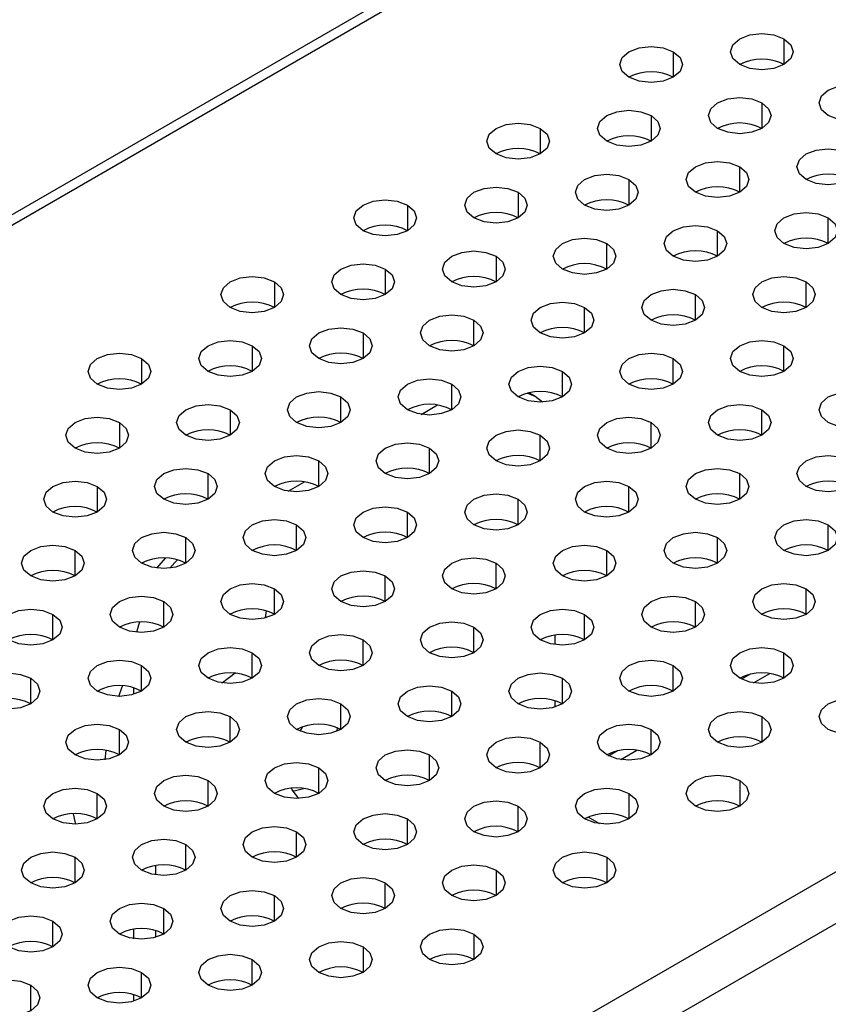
# Model space of a CAD drawing. Header units: millimetres. Extents: x 0 to 1118, y 0 to 864.
# Tile 217 of 254: x 944.39 to 948.7, y 726.07 to 731.31. Entities that reach past the tile are written whole.
import ezdxf

# ---------------------------------------------------------------- set-up
doc = ezdxf.new("R2010")
doc.units = ezdxf.units.MM

msp = doc.modelspace()

# ---------------------------------------------------------------- linework, layer by layer
at = {"color": 7, "linetype": 'Continuous', "lineweight": 25}
for p, q in [((963.5037, 741.3299), (897.5071, 703.2309)), ((897.5307, 703.1901), (963.5273, 741.2891)), ((968.5595, 738.2208), (902.8457, 700.285)), ((902.9636, 700.0809), (968.6774, 738.0166)), ((947.1367, 729.3068), (947.1027, 729.3264)), ((946.53, 729.2122), (946.6163, 729.262)), ((945.8229, 728.804), (945.9092, 728.8537)), ((945.7023, 728.1292), (945.7071, 728.1661)), ((947.2403, 728.0374), (947.2403, 727.9871)), ((948.2807, 727.8295), (948.2344, 727.8028)), ((945.0011, 727.7227), (945.0011, 727.7575)), ((947.2403, 727.6895), (947.2403, 727.6547)), ((947.5736, 727.4213), (947.5273, 727.3946)), ((947.4803, 727.034), (947.4189, 727.0694)), ((945.1189, 726.7625), (945.1189, 726.8128)), ((945.0011, 726.4223), (945.0011, 726.4727)), ((945.1189, 726.4301), (945.1189, 726.4649)), ((945.0011, 726.0899), (945.0011, 726.1247))]:
    msp.add_line(p, q, dxfattribs=at)
at = {"color": 8, "linetype": 'Continuous', "lineweight": 25}
for p, q in [((948.46, 731.2099), (948.46, 731.0738)), ((947.8708, 731.1418), (947.8708, 731.0058)), ((948.3422, 730.8697), (948.3422, 730.7336)), ((947.7529, 730.8017), (947.7529, 730.6656)), ((947.1637, 730.7336), (947.1637, 730.5976)), ((948.2243, 730.3935), (948.2243, 730.5295)), ((947.6351, 730.4615), (947.6351, 730.3254)), ((947.0458, 730.3935), (947.0458, 730.2574)), ((946.4566, 730.3254), (946.4566, 730.1894)), ((948.6957, 730.1213), (948.6957, 730.2574)), ((948.1065, 730.0533), (948.1065, 730.1894)), ((947.5172, 729.9853), (947.5172, 730.1213)), ((946.928, 730.0533), (946.928, 729.9172)), ((946.3387, 729.9853), (946.3387, 729.8492)), ((945.7495, 729.9172), (945.7495, 729.7812)), ((948.5779, 729.7812), (948.5779, 729.9172)), ((947.9886, 729.7131), (947.9886, 729.8492)), ((947.3994, 729.6451), (947.3994, 729.7812)), ((946.8101, 729.577), (946.8101, 729.7131)), ((946.2209, 729.6451), (946.2209, 729.509)), ((945.6316, 729.577), (945.6316, 729.441)), ((948.46, 729.441), (948.46, 729.577)), ((945.0423, 729.509), (945.0423, 729.3729)), ((947.8708, 729.3729), (947.8708, 729.509)), ((947.2815, 729.3049), (947.2815, 729.441)), ((946.6923, 729.2369), (946.6923, 729.3729)), ((946.103, 729.1688), (946.103, 729.3049)), ((945.5137, 729.2369), (945.5137, 729.1008)), ((948.3422, 729.1008), (948.3422, 729.2369)), ((944.9245, 729.1688), (944.9245, 729.0328)), ((947.7529, 729.0328), (947.7529, 729.1688)), ((947.1637, 728.9647), (947.1637, 729.1008)), ((946.5744, 728.8967), (946.5744, 729.0328)), ((945.9852, 728.8287), (945.9852, 728.9647)), ((945.3959, 728.7606), (945.3959, 728.8967)), ((948.2243, 728.7606), (948.2243, 728.8967)), ((944.8066, 728.8287), (944.8066, 728.6926)), ((947.6351, 728.6926), (947.6351, 728.8287)), ((947.0458, 728.6246), (947.0458, 728.7606)), ((946.4566, 728.5565), (946.4566, 728.6926)), ((945.8673, 728.4885), (945.8673, 728.6246)), ((948.6957, 728.4885), (948.6957, 728.6246)), ((945.278, 728.4205), (945.278, 728.5565)), ((948.1065, 728.4205), (948.1065, 728.5565)), ((944.6888, 728.3524), (944.6888, 728.4885)), ((945.1239, 728.3946), (945.1707, 728.4484)), ((947.5172, 728.3524), (947.5172, 728.4885)), ((946.928, 728.2844), (946.928, 728.4205)), ((946.3387, 728.2164), (946.3387, 728.3524)), ((945.7495, 728.1483), (945.7495, 728.2844)), ((948.5779, 728.1483), (948.5779, 728.2844)), ((945.1602, 728.0803), (945.1602, 728.2164)), ((947.9886, 728.0803), (947.9886, 728.2164)), ((944.5709, 728.0123), (944.5709, 728.1483)), ((947.3994, 728.0123), (947.3994, 728.1483)), ((946.8101, 727.9442), (946.8101, 728.0803)), ((946.2209, 727.8762), (946.2209, 728.0123)), ((945.6316, 727.8082), (945.6316, 727.9442)), ((948.46, 727.8082), (948.46, 727.9442)), ((945.0423, 727.7401), (945.0423, 727.8762)), ((947.8708, 727.7401), (947.8708, 727.8762)), ((948.2983, 727.7834), (948.3846, 727.8332)), ((944.4531, 727.6721), (944.4531, 727.8082)), ((947.2815, 727.6721), (947.2815, 727.8082)), ((946.6923, 727.6041), (946.6923, 727.7401)), ((946.103, 727.536), (946.103, 727.6721)), ((945.5137, 727.468), (945.5137, 727.6041)), ((948.3422, 727.6041), (948.3422, 727.468)), ((944.9245, 727.4), (944.9245, 727.536)), ((947.7529, 727.4), (947.7529, 727.536)), ((947.1637, 727.3319), (947.1637, 727.468)), ((944.8482, 727.3748), (944.8534, 727.4243)), ((946.5744, 727.2639), (946.5744, 727.4)), ((947.5912, 727.3752), (947.6775, 727.425)), ((945.9852, 727.1959), (945.9852, 727.3319)), ((945.3959, 727.1278), (945.3959, 727.2639)), ((948.2243, 727.2639), (948.2243, 727.1278)), ((944.8066, 727.0598), (944.8066, 727.1959)), ((947.6351, 727.1959), (947.6351, 727.0598)), ((947.0458, 726.9918), (947.0458, 727.1278)), ((946.4566, 726.9237), (946.4566, 727.0598)), ((945.8673, 726.8557), (945.8673, 726.9918)), ((945.278, 726.7877), (945.278, 726.9237)), ((944.6888, 726.7196), (944.6888, 726.8557)), ((947.5172, 726.8557), (947.5172, 726.7196)), ((946.928, 726.7877), (946.928, 726.6516)), ((946.3387, 726.5836), (946.3387, 726.7196)), ((945.7495, 726.5155), (945.7495, 726.6516)), ((945.1602, 726.4475), (945.1602, 726.5836)), ((944.5709, 726.3795), (944.5709, 726.5155)), ((946.8101, 726.4475), (946.8101, 726.3114)), ((946.2209, 726.3795), (946.2209, 726.2434)), ((945.6316, 726.1753), (945.6316, 726.3114)), ((945.0423, 726.1073), (945.0423, 726.2434)), ((944.4531, 726.0393), (944.4531, 726.1753))]:
    msp.add_line(p, q, dxfattribs=at)
at = {"color": 7, "linetype": 'Continuous', "lineweight": 25, "flags": 128}
for points in [[(948.2243, 731.0738), (948.1882, 731.105), (948.1755, 731.1418), (948.1882, 731.1787), (948.2243, 731.2099), (948.2784, 731.2307), (948.3422, 731.238), (948.406, 731.2307), (948.46, 731.2099)], [(948.46, 731.2099), (948.4962, 731.1787), (948.5088, 731.1418), (948.4962, 731.105), (948.46, 731.0738), (948.406, 731.0529), (948.3422, 731.0456), (948.2784, 731.0529), (948.2243, 731.0738)], [(947.6351, 731.0058), (947.5989, 731.037), (947.5863, 731.0738), (947.5989, 731.1106), (947.6351, 731.1418), (947.6891, 731.1627), (947.7529, 731.17), (947.8167, 731.1627), (947.8708, 731.1418)], [(947.8708, 731.1418), (947.9069, 731.1106), (947.9196, 731.0738), (947.9069, 731.037), (947.8708, 731.0058), (947.8167, 730.9849), (947.7529, 730.9776), (947.6891, 730.9849), (947.6351, 731.0058)], [(948.6957, 730.8017), (948.6596, 730.8329), (948.6469, 730.8697), (948.6596, 730.9065), (948.6957, 730.9377), (948.7498, 730.9586), (948.8136, 730.9659), (948.8774, 730.9586), (948.9314, 730.9377)], [(948.9314, 730.9377), (948.9676, 730.9065), (948.9802, 730.8697), (948.9676, 730.8329), (948.9314, 730.8017), (948.8774, 730.7808), (948.8136, 730.7735), (948.7498, 730.7808), (948.6957, 730.8017)], [(948.1065, 730.7336), (948.0703, 730.7648), (948.0577, 730.8017), (948.0703, 730.8385), (948.1065, 730.8697), (948.1605, 730.8906), (948.2243, 730.8979), (948.2881, 730.8906), (948.3422, 730.8697)], [(948.3422, 730.8697), (948.3783, 730.8385), (948.391, 730.8017), (948.3783, 730.7648), (948.3422, 730.7336), (948.2881, 730.7128), (948.2243, 730.7054), (948.1605, 730.7128), (948.1065, 730.7336)], [(947.5172, 730.6656), (947.4811, 730.6968), (947.4684, 730.7336), (947.4811, 730.7704), (947.5172, 730.8017), (947.5713, 730.8225), (947.6351, 730.8298), (947.6989, 730.8225), (947.7529, 730.8017)], [(946.928, 730.5976), (946.8918, 730.6288), (946.8791, 730.6656), (946.8918, 730.7024), (946.928, 730.7336), (946.982, 730.7545), (947.0458, 730.7618), (947.1096, 730.7545), (947.1637, 730.7336)], [(947.7529, 730.8017), (947.789, 730.7704), (947.8017, 730.7336), (947.789, 730.6968), (947.7529, 730.6656), (947.6989, 730.6447), (947.6351, 730.6374), (947.5713, 730.6447), (947.5172, 730.6656)], [(947.1637, 730.7336), (947.1998, 730.7024), (947.2125, 730.6656), (947.1998, 730.6288), (947.1637, 730.5976), (947.1096, 730.5767), (947.0458, 730.5694), (946.982, 730.5767), (946.928, 730.5976)], [(948.5779, 730.4615), (948.5418, 730.4927), (948.5291, 730.5295), (948.5418, 730.5663), (948.5779, 730.5976), (948.6319, 730.6184), (948.6957, 730.6257), (948.7595, 730.6184), (948.8136, 730.5976)], [(948.8136, 730.5976), (948.8497, 730.5663), (948.8624, 730.5295), (948.8497, 730.4927), (948.8136, 730.4615), (948.7595, 730.4406), (948.6957, 730.4333), (948.6319, 730.4406), (948.5779, 730.4615)], [(947.9886, 730.3935), (947.9525, 730.4247), (947.9398, 730.4615), (947.9525, 730.4983), (947.9886, 730.5295), (948.0427, 730.5504), (948.1065, 730.5577), (948.1703, 730.5504), (948.2243, 730.5295)], [(947.3994, 730.3254), (947.3632, 730.3566), (947.3506, 730.3935), (947.3632, 730.4303), (947.3994, 730.4615), (947.4534, 730.4823), (947.5172, 730.4897), (947.581, 730.4823), (947.6351, 730.4615)], [(948.2243, 730.5295), (948.2605, 730.4983), (948.2731, 730.4615), (948.2605, 730.4247), (948.2243, 730.3935), (948.1703, 730.3726), (948.1065, 730.3653), (948.0427, 730.3726), (947.9886, 730.3935)], [(947.6351, 730.4615), (947.6712, 730.4303), (947.6839, 730.3935), (947.6712, 730.3566), (947.6351, 730.3254), (947.581, 730.3046), (947.5172, 730.2972), (947.4534, 730.3046), (947.3994, 730.3254)], [(946.8101, 730.2574), (946.774, 730.2886), (946.7613, 730.3254), (946.774, 730.3622), (946.8101, 730.3935), (946.8642, 730.4143), (946.928, 730.4216), (946.9917, 730.4143), (947.0458, 730.3935)], [(947.0458, 730.3935), (947.0819, 730.3622), (947.0946, 730.3254), (947.0819, 730.2886), (947.0458, 730.2574), (946.9917, 730.2365), (946.928, 730.2292), (946.8642, 730.2365), (946.8101, 730.2574)], [(946.2209, 730.1894), (946.1847, 730.2206), (946.172, 730.2574), (946.1847, 730.2942), (946.2209, 730.3254), (946.2749, 730.3463), (946.3387, 730.3536), (946.4025, 730.3463), (946.4566, 730.3254)], [(946.4566, 730.3254), (946.4927, 730.2942), (946.5054, 730.2574), (946.4927, 730.2206), (946.4566, 730.1894), (946.4025, 730.1685), (946.3387, 730.1612), (946.2749, 730.1685), (946.2209, 730.1894)], [(948.46, 730.1213), (948.4239, 730.1525), (948.4112, 730.1894), (948.4239, 730.2262), (948.46, 730.2574), (948.5141, 730.2782), (948.5779, 730.2856), (948.6417, 730.2782), (948.6957, 730.2574)], [(948.6957, 730.2574), (948.7319, 730.2262), (948.7445, 730.1894), (948.7319, 730.1525), (948.6957, 730.1213), (948.6417, 730.1005), (948.5779, 730.0931), (948.5141, 730.1005), (948.46, 730.1213)], [(947.8708, 730.0533), (947.8346, 730.0845), (947.822, 730.1213), (947.8346, 730.1581), (947.8708, 730.1894), (947.9248, 730.2102), (947.9886, 730.2175), (948.0524, 730.2102), (948.1065, 730.1894)], [(948.1065, 730.1894), (948.1426, 730.1581), (948.1553, 730.1213), (948.1426, 730.0845), (948.1065, 730.0533), (948.0524, 730.0324), (947.9886, 730.0251), (947.9248, 730.0324), (947.8708, 730.0533)], [(947.2815, 729.9853), (947.2454, 730.0165), (947.2327, 730.0533), (947.2454, 730.0901), (947.2815, 730.1213), (947.3356, 730.1422), (947.3994, 730.1495), (947.4631, 730.1422), (947.5172, 730.1213)], [(946.6923, 729.9172), (946.6561, 729.9484), (946.6434, 729.9853), (946.6561, 730.0221), (946.6923, 730.0533), (946.7463, 730.0741), (946.8101, 730.0815), (946.8739, 730.0741), (946.928, 730.0533)], [(947.5172, 730.1213), (947.5533, 730.0901), (947.566, 730.0533), (947.5533, 730.0165), (947.5172, 729.9853), (947.4631, 729.9644), (947.3994, 729.9571), (947.3356, 729.9644), (947.2815, 729.9853)], [(946.928, 730.0533), (946.9641, 730.0221), (946.9768, 729.9853), (946.9641, 729.9484), (946.928, 729.9172), (946.8739, 729.8964), (946.8101, 729.889), (946.7463, 729.8964), (946.6923, 729.9172)], [(946.103, 729.8492), (946.0669, 729.8804), (946.0542, 729.9172), (946.0669, 729.954), (946.103, 729.9853), (946.1571, 730.0061), (946.2209, 730.0134), (946.2846, 730.0061), (946.3387, 729.9853)], [(946.3387, 729.9853), (946.3748, 729.954), (946.3875, 729.9172), (946.3748, 729.8804), (946.3387, 729.8492), (946.2846, 729.8283), (946.2209, 729.821), (946.1571, 729.8283), (946.103, 729.8492)], [(945.5137, 729.7812), (945.4776, 729.8124), (945.4649, 729.8492), (945.4776, 729.886), (945.5137, 729.9172), (945.5678, 729.9381), (945.6316, 729.9454), (945.6954, 729.9381), (945.7495, 729.9172)], [(945.7495, 729.9172), (945.7856, 729.886), (945.7983, 729.8492), (945.7856, 729.8124), (945.7495, 729.7812), (945.6954, 729.7603), (945.6316, 729.753), (945.5678, 729.7603), (945.5137, 729.7812)], [(948.3422, 729.7812), (948.306, 729.8124), (948.2934, 729.8492), (948.306, 729.886), (948.3422, 729.9172), (948.3962, 729.9381), (948.46, 729.9454), (948.5238, 729.9381), (948.5779, 729.9172)], [(948.5779, 729.9172), (948.614, 729.886), (948.6267, 729.8492), (948.614, 729.8124), (948.5779, 729.7812), (948.5238, 729.7603), (948.46, 729.753), (948.3962, 729.7603), (948.3422, 729.7812)], [(947.7529, 729.7131), (947.7168, 729.7443), (947.7041, 729.7812), (947.7168, 729.818), (947.7529, 729.8492), (947.807, 729.87), (947.8708, 729.8774), (947.9346, 729.87), (947.9886, 729.8492)], [(947.1637, 729.6451), (947.1275, 729.6763), (947.1148, 729.7131), (947.1275, 729.7499), (947.1637, 729.7812), (947.2177, 729.802), (947.2815, 729.8093), (947.3453, 729.802), (947.3994, 729.7812)], [(947.9886, 729.8492), (948.0248, 729.818), (948.0374, 729.7812), (948.0248, 729.7443), (947.9886, 729.7131), (947.9346, 729.6923), (947.8708, 729.6849), (947.807, 729.6923), (947.7529, 729.7131)], [(947.3994, 729.7812), (947.4355, 729.7499), (947.4482, 729.7131), (947.4355, 729.6763), (947.3994, 729.6451), (947.3453, 729.6242), (947.2815, 729.6169), (947.2177, 729.6242), (947.1637, 729.6451)], [(946.5744, 729.577), (946.5383, 729.6083), (946.5256, 729.6451), (946.5383, 729.6819), (946.5744, 729.7131), (946.6285, 729.734), (946.6923, 729.7413), (946.756, 729.734), (946.8101, 729.7131)], [(946.8101, 729.7131), (946.8462, 729.6819), (946.8589, 729.6451), (946.8462, 729.6083), (946.8101, 729.577), (946.756, 729.5562), (946.6923, 729.5489), (946.6285, 729.5562), (946.5744, 729.577)], [(945.9852, 729.509), (945.949, 729.5402), (945.9363, 729.577), (945.949, 729.6139), (945.9852, 729.6451), (946.0392, 729.6659), (946.103, 729.6733), (946.1668, 729.6659), (946.2209, 729.6451)], [(945.3959, 729.441), (945.3598, 729.4722), (945.3471, 729.509), (945.3598, 729.5458), (945.3959, 729.577), (945.45, 729.5979), (945.5137, 729.6052), (945.5775, 729.5979), (945.6316, 729.577)], [(946.2209, 729.6451), (946.257, 729.6139), (946.2697, 729.577), (946.257, 729.5402), (946.2209, 729.509), (946.1668, 729.4882), (946.103, 729.4808), (946.0392, 729.4882), (945.9852, 729.509)], [(948.2243, 729.441), (948.1882, 729.4722), (948.1755, 729.509), (948.1882, 729.5458), (948.2243, 729.577), (948.2784, 729.5979), (948.3422, 729.6052), (948.406, 729.5979), (948.46, 729.577)], [(945.6316, 729.577), (945.6677, 729.5458), (945.6804, 729.509), (945.6677, 729.4722), (945.6316, 729.441), (945.5775, 729.4201), (945.5137, 729.4128), (945.45, 729.4201), (945.3959, 729.441)], [(948.46, 729.577), (948.4962, 729.5458), (948.5088, 729.509), (948.4962, 729.4722), (948.46, 729.441), (948.406, 729.4201), (948.3422, 729.4128), (948.2784, 729.4201), (948.2243, 729.441)], [(944.8066, 729.3729), (944.7705, 729.4042), (944.7578, 729.441), (944.7705, 729.4778), (944.8066, 729.509), (944.8607, 729.5299), (944.9245, 729.5372), (944.9883, 729.5299), (945.0423, 729.509)], [(945.0423, 729.509), (945.0785, 729.4778), (945.0912, 729.441), (945.0785, 729.4042), (945.0423, 729.3729), (944.9883, 729.3521), (944.9245, 729.3448), (944.8607, 729.3521), (944.8066, 729.3729)], [(947.6351, 729.3729), (947.5989, 729.4042), (947.5863, 729.441), (947.5989, 729.4778), (947.6351, 729.509), (947.6891, 729.5299), (947.7529, 729.5372), (947.8167, 729.5299), (947.8708, 729.509)], [(947.8708, 729.509), (947.9069, 729.4778), (947.9196, 729.441), (947.9069, 729.4042), (947.8708, 729.3729), (947.8167, 729.3521), (947.7529, 729.3448), (947.6891, 729.3521), (947.6351, 729.3729)], [(947.0458, 729.3049), (947.0097, 729.3361), (946.997, 729.3729), (947.0097, 729.4098), (947.0458, 729.441), (947.0999, 729.4618), (947.1637, 729.4692), (947.2274, 729.4618), (947.2815, 729.441)], [(946.4566, 729.2369), (946.4204, 729.2681), (946.4077, 729.3049), (946.4204, 729.3417), (946.4566, 729.3729), (946.5106, 729.3938), (946.5744, 729.4011), (946.6382, 729.3938), (946.6923, 729.3729)], [(947.2815, 729.441), (947.3176, 729.4098), (947.3303, 729.3729), (947.3176, 729.3361), (947.2815, 729.3049), (947.2274, 729.2841), (947.1637, 729.2767), (947.0999, 729.2841), (947.0458, 729.3049)], [(946.6923, 729.3729), (946.7284, 729.3417), (946.7411, 729.3049), (946.7284, 729.2681), (946.6923, 729.2369), (946.6382, 729.216), (946.5744, 729.2087), (946.5106, 729.216), (946.4566, 729.2369)], [(945.8673, 729.1688), (945.8312, 729.2001), (945.8185, 729.2369), (945.8312, 729.2737), (945.8673, 729.3049), (945.9214, 729.3258), (945.9852, 729.3331), (946.0489, 729.3258), (946.103, 729.3049)], [(946.103, 729.3049), (946.1391, 729.2737), (946.1518, 729.2369), (946.1391, 729.2001), (946.103, 729.1688), (946.0489, 729.148), (945.9852, 729.1407), (945.9214, 729.148), (945.8673, 729.1688)], [(947.1746, 729.2769), (947.1367, 729.3067), (947.0938, 729.3242)], [(948.6957, 729.1688), (948.6596, 729.2001), (948.6469, 729.2369), (948.6596, 729.2737), (948.6957, 729.3049), (948.7498, 729.3258), (948.8136, 729.3331), (948.8774, 729.3258), (948.9314, 729.3049)], [(948.9314, 729.3049), (948.9676, 729.2737), (948.9802, 729.2369), (948.9676, 729.2001), (948.9314, 729.1688), (948.8774, 729.148), (948.8136, 729.1407), (948.7498, 729.148), (948.6957, 729.1688)], [(945.278, 729.1008), (945.2419, 729.132), (945.2292, 729.1688), (945.2419, 729.2057), (945.278, 729.2369), (945.3321, 729.2577), (945.3959, 729.2651), (945.4597, 729.2577), (945.5137, 729.2369)], [(945.5137, 729.2369), (945.5499, 729.2057), (945.5626, 729.1688), (945.5499, 729.132), (945.5137, 729.1008), (945.4597, 729.08), (945.3959, 729.0726), (945.3321, 729.08), (945.278, 729.1008)], [(948.1065, 729.1008), (948.0703, 729.132), (948.0577, 729.1688), (948.0703, 729.2057), (948.1065, 729.2369), (948.1605, 729.2577), (948.2243, 729.2651), (948.2881, 729.2577), (948.3422, 729.2369)], [(948.3422, 729.2369), (948.3783, 729.2057), (948.391, 729.1688), (948.3783, 729.132), (948.3422, 729.1008), (948.2881, 729.08), (948.2243, 729.0726), (948.1605, 729.08), (948.1065, 729.1008)], [(944.6888, 729.0328), (944.6527, 729.064), (944.64, 729.1008), (944.6527, 729.1376), (944.6888, 729.1688), (944.7429, 729.1897), (944.8066, 729.197), (944.8704, 729.1897), (944.9245, 729.1688)], [(947.5172, 729.0328), (947.4811, 729.064), (947.4684, 729.1008), (947.4811, 729.1376), (947.5172, 729.1688), (947.5713, 729.1897), (947.6351, 729.197), (947.6989, 729.1897), (947.7529, 729.1688)], [(944.9245, 729.1688), (944.9606, 729.1376), (944.9733, 729.1008), (944.9606, 729.064), (944.9245, 729.0328), (944.8704, 729.0119), (944.8066, 729.0046), (944.7429, 729.0119), (944.6888, 729.0328)], [(946.928, 728.9647), (946.8918, 728.996), (946.8791, 729.0328), (946.8918, 729.0696), (946.928, 729.1008), (946.982, 729.1217), (947.0458, 729.129), (947.1096, 729.1217), (947.1637, 729.1008)], [(947.7529, 729.1688), (947.789, 729.1376), (947.8017, 729.1008), (947.789, 729.064), (947.7529, 729.0328), (947.6989, 729.0119), (947.6351, 729.0046), (947.5713, 729.0119), (947.5172, 729.0328)], [(947.1637, 729.1008), (947.1998, 729.0696), (947.2125, 729.0328), (947.1998, 728.996), (947.1637, 728.9647), (947.1096, 728.9439), (947.0458, 728.9366), (946.982, 728.9439), (946.928, 728.9647)], [(946.3387, 728.8967), (946.3026, 728.9279), (946.2899, 728.9647), (946.3026, 729.0016), (946.3387, 729.0328), (946.3928, 729.0536), (946.4566, 729.061), (946.5203, 729.0536), (946.5744, 729.0328)], [(946.5744, 729.0328), (946.6105, 729.0016), (946.6232, 728.9647), (946.6105, 728.9279), (946.5744, 728.8967), (946.5203, 728.8759), (946.4566, 728.8685), (946.3928, 728.8759), (946.3387, 728.8967)], [(945.7495, 728.8287), (945.7133, 728.8599), (945.7006, 728.8967), (945.7133, 728.9335), (945.7495, 728.9647), (945.8035, 728.9856), (945.8673, 728.9929), (945.9311, 728.9856), (945.9852, 728.9647)], [(948.5779, 728.8287), (948.5418, 728.8599), (948.5291, 728.8967), (948.5418, 728.9335), (948.5779, 728.9647), (948.6319, 728.9856), (948.6957, 728.9929), (948.7595, 728.9856), (948.8136, 728.9647)], [(945.1602, 728.7606), (945.1241, 728.7919), (945.1114, 728.8287), (945.1241, 728.8655), (945.1602, 728.8967), (945.2143, 728.9176), (945.278, 728.9249), (945.3418, 728.9176), (945.3959, 728.8967)], [(945.9852, 728.9647), (946.0213, 728.9335), (946.034, 728.8967), (946.0213, 728.8599), (945.9852, 728.8287), (945.9311, 728.8078), (945.8673, 728.8005), (945.8035, 728.8078), (945.7495, 728.8287)], [(947.9886, 728.7606), (947.9525, 728.7919), (947.9398, 728.8287), (947.9525, 728.8655), (947.9886, 728.8967), (948.0427, 728.9176), (948.1065, 728.9249), (948.1703, 728.9176), (948.2243, 728.8967)], [(948.8136, 728.9647), (948.8497, 728.9335), (948.8624, 728.8967), (948.8497, 728.8599), (948.8136, 728.8287), (948.7595, 728.8078), (948.6957, 728.8005), (948.6319, 728.8078), (948.5779, 728.8287)], [(945.3959, 728.8967), (945.432, 728.8655), (945.4447, 728.8287), (945.432, 728.7919), (945.3959, 728.7606), (945.3418, 728.7398), (945.278, 728.7325), (945.2143, 728.7398), (945.1602, 728.7606)], [(948.2243, 728.8967), (948.2605, 728.8655), (948.2731, 728.8287), (948.2605, 728.7919), (948.2243, 728.7606), (948.1703, 728.7398), (948.1065, 728.7325), (948.0427, 728.7398), (947.9886, 728.7606)], [(944.5709, 728.6926), (944.5348, 728.7238), (944.5221, 728.7606), (944.5348, 728.7975), (944.5709, 728.8287), (944.625, 728.8495), (944.6888, 728.8569), (944.7526, 728.8495), (944.8066, 728.8287)], [(944.8066, 728.8287), (944.8428, 728.7975), (944.8555, 728.7606), (944.8428, 728.7238), (944.8066, 728.6926), (944.7526, 728.6718), (944.6888, 728.6644), (944.625, 728.6718), (944.5709, 728.6926)], [(947.3994, 728.6926), (947.3632, 728.7238), (947.3506, 728.7606), (947.3632, 728.7975), (947.3994, 728.8287), (947.4534, 728.8495), (947.5172, 728.8569), (947.581, 728.8495), (947.6351, 728.8287)], [(947.6351, 728.8287), (947.6712, 728.7975), (947.6839, 728.7606), (947.6712, 728.7238), (947.6351, 728.6926), (947.581, 728.6718), (947.5172, 728.6644), (947.4534, 728.6718), (947.3994, 728.6926)], [(946.8101, 728.6246), (946.774, 728.6558), (946.7613, 728.6926), (946.774, 728.7294), (946.8101, 728.7606), (946.8642, 728.7815), (946.928, 728.7888), (946.9917, 728.7815), (947.0458, 728.7606)], [(946.2209, 728.5565), (946.1847, 728.5878), (946.172, 728.6246), (946.1847, 728.6614), (946.2209, 728.6926), (946.2749, 728.7135), (946.3387, 728.7208), (946.4025, 728.7135), (946.4566, 728.6926)], [(947.0458, 728.7606), (947.0819, 728.7294), (947.0946, 728.6926), (947.0819, 728.6558), (947.0458, 728.6246), (946.9917, 728.6037), (946.928, 728.5964), (946.8642, 728.6037), (946.8101, 728.6246)], [(946.4566, 728.6926), (946.4927, 728.6614), (946.5054, 728.6246), (946.4927, 728.5878), (946.4566, 728.5565), (946.4025, 728.5357), (946.3387, 728.5284), (946.2749, 728.5357), (946.2209, 728.5565)], [(945.6316, 728.4885), (945.5955, 728.5197), (945.5828, 728.5565), (945.5955, 728.5934), (945.6316, 728.6246), (945.6857, 728.6454), (945.7495, 728.6528), (945.8132, 728.6454), (945.8673, 728.6246)], [(945.8673, 728.6246), (945.9034, 728.5934), (945.9161, 728.5565), (945.9034, 728.5197), (945.8673, 728.4885), (945.8132, 728.4676), (945.7495, 728.4603), (945.6857, 728.4676), (945.6316, 728.4885)], [(948.46, 728.4885), (948.4239, 728.5197), (948.4112, 728.5565), (948.4239, 728.5934), (948.46, 728.6246), (948.5141, 728.6454), (948.5779, 728.6528), (948.6417, 728.6454), (948.6957, 728.6246)], [(948.6957, 728.6246), (948.7319, 728.5934), (948.7445, 728.5565), (948.7319, 728.5197), (948.6957, 728.4885), (948.6417, 728.4676), (948.5779, 728.4603), (948.5141, 728.4676), (948.46, 728.4885)], [(945.0423, 728.4205), (945.0062, 728.4517), (944.9935, 728.4885), (945.0062, 728.5253), (945.0423, 728.5565), (945.0964, 728.5774), (945.1602, 728.5847), (945.224, 728.5774), (945.278, 728.5565)], [(945.278, 728.5565), (945.3142, 728.5253), (945.3269, 728.4885), (945.3142, 728.4517), (945.278, 728.4205), (945.224, 728.3996), (945.1602, 728.3923), (945.0964, 728.3996), (945.0423, 728.4205)], [(947.8708, 728.4205), (947.8346, 728.4517), (947.822, 728.4885), (947.8346, 728.5253), (947.8708, 728.5565), (947.9248, 728.5774), (947.9886, 728.5847), (948.0524, 728.5774), (948.1065, 728.5565)], [(948.1065, 728.5565), (948.1426, 728.5253), (948.1553, 728.4885), (948.1426, 728.4517), (948.1065, 728.4205), (948.0524, 728.3996), (947.9886, 728.3923), (947.9248, 728.3996), (947.8708, 728.4205)], [(944.4531, 728.3524), (944.417, 728.3837), (944.4043, 728.4205), (944.417, 728.4573), (944.4531, 728.4885), (944.5072, 728.5094), (944.5709, 728.5167), (944.6347, 728.5094), (944.6888, 728.4885)], [(947.2815, 728.3524), (947.2454, 728.3837), (947.2327, 728.4205), (947.2454, 728.4573), (947.2815, 728.4885), (947.3356, 728.5094), (947.3994, 728.5167), (947.4631, 728.5094), (947.5172, 728.4885)], [(944.6888, 728.4885), (944.7249, 728.4573), (944.7376, 728.4205), (944.7249, 728.3837), (944.6888, 728.3524), (944.6347, 728.3316), (944.5709, 728.3243), (944.5072, 728.3316), (944.4531, 728.3524)], [(946.6923, 728.2844), (946.6561, 728.3156), (946.6434, 728.3524), (946.6561, 728.3893), (946.6923, 728.4205), (946.7463, 728.4413), (946.8101, 728.4487), (946.8739, 728.4413), (946.928, 728.4205)], [(947.5172, 728.4885), (947.5533, 728.4573), (947.566, 728.4205), (947.5533, 728.3837), (947.5172, 728.3524), (947.4631, 728.3316), (947.3994, 728.3243), (947.3356, 728.3316), (947.2815, 728.3524)], [(945.1921, 728.3941), (945.2194, 728.4244), (945.2334, 728.4389)], [(946.928, 728.4205), (946.9641, 728.3893), (946.9768, 728.3524), (946.9641, 728.3156), (946.928, 728.2844), (946.8739, 728.2635), (946.8101, 728.2562), (946.7463, 728.2635), (946.6923, 728.2844)], [(946.103, 728.2164), (946.0669, 728.2476), (946.0542, 728.2844), (946.0669, 728.3212), (946.103, 728.3524), (946.1571, 728.3733), (946.2209, 728.3806), (946.2846, 728.3733), (946.3387, 728.3524)], [(946.3387, 728.3524), (946.3748, 728.3212), (946.3875, 728.2844), (946.3748, 728.2476), (946.3387, 728.2164), (946.2846, 728.1955), (946.2209, 728.1882), (946.1571, 728.1955), (946.103, 728.2164)], [(945.5137, 728.1483), (945.4776, 728.1795), (945.4649, 728.2164), (945.4776, 728.2532), (945.5137, 728.2844), (945.5678, 728.3053), (945.6316, 728.3126), (945.6954, 728.3053), (945.7495, 728.2844)], [(948.3422, 728.1483), (948.306, 728.1795), (948.2934, 728.2164), (948.306, 728.2532), (948.3422, 728.2844), (948.3962, 728.3053), (948.46, 728.3126), (948.5238, 728.3053), (948.5779, 728.2844)], [(944.9245, 728.0803), (944.8884, 728.1115), (944.8757, 728.1483), (944.8884, 728.1852), (944.9245, 728.2164), (944.9786, 728.2372), (945.0423, 728.2446), (945.1061, 728.2372), (945.1602, 728.2164)], [(945.7495, 728.2844), (945.7856, 728.2532), (945.7983, 728.2164), (945.7856, 728.1795), (945.7495, 728.1483), (945.6954, 728.1275), (945.6316, 728.1202), (945.5678, 728.1275), (945.5137, 728.1483)], [(947.7529, 728.0803), (947.7168, 728.1115), (947.7041, 728.1483), (947.7168, 728.1852), (947.7529, 728.2164), (947.807, 728.2372), (947.8708, 728.2446), (947.9346, 728.2372), (947.9886, 728.2164)], [(948.5779, 728.2844), (948.614, 728.2532), (948.6267, 728.2164), (948.614, 728.1795), (948.5779, 728.1483), (948.5238, 728.1275), (948.46, 728.1202), (948.3962, 728.1275), (948.3422, 728.1483)], [(945.1602, 728.2164), (945.1963, 728.1852), (945.209, 728.1483), (945.1963, 728.1115), (945.1602, 728.0803), (945.1061, 728.0594), (945.0423, 728.0521), (944.9786, 728.0594), (944.9245, 728.0803)], [(947.9886, 728.2164), (948.0248, 728.1852), (948.0374, 728.1483), (948.0248, 728.1115), (947.9886, 728.0803), (947.9346, 728.0594), (947.8708, 728.0521), (947.807, 728.0594), (947.7529, 728.0803)], [(944.3352, 728.0123), (944.2991, 728.0435), (944.2864, 728.0803), (944.2991, 728.1171), (944.3352, 728.1483), (944.3893, 728.1692), (944.4531, 728.1765), (944.5169, 728.1692), (944.5709, 728.1483)], [(944.5709, 728.1483), (944.6071, 728.1171), (944.6198, 728.0803), (944.6071, 728.0435), (944.5709, 728.0123), (944.5169, 727.9914), (944.4531, 727.9841), (944.3893, 727.9914), (944.3352, 728.0123)], [(947.1637, 728.0123), (947.1275, 728.0435), (947.1148, 728.0803), (947.1275, 728.1171), (947.1637, 728.1483), (947.2177, 728.1692), (947.2815, 728.1765), (947.3453, 728.1692), (947.3994, 728.1483)], [(947.3994, 728.1483), (947.4355, 728.1171), (947.4482, 728.0803), (947.4355, 728.0435), (947.3994, 728.0123), (947.3453, 727.9914), (947.2815, 727.9841), (947.2177, 727.9914), (947.1637, 728.0123)], [(945.0174, 728.0532), (945.028, 728.093), (945.0327, 728.1083)], [(946.5744, 727.9442), (946.5383, 727.9754), (946.5256, 728.0123), (946.5383, 728.0491), (946.5744, 728.0803), (946.6285, 728.1012), (946.6923, 728.1085), (946.756, 728.1012), (946.8101, 728.0803)], [(946.8101, 728.0803), (946.8462, 728.0491), (946.8589, 728.0123), (946.8462, 727.9754), (946.8101, 727.9442), (946.756, 727.9234), (946.6923, 727.9161), (946.6285, 727.9234), (946.5744, 727.9442)], [(945.9852, 727.8762), (945.949, 727.9074), (945.9363, 727.9442), (945.949, 727.9811), (945.9852, 728.0123), (946.0392, 728.0331), (946.103, 728.0404), (946.1668, 728.0331), (946.2209, 728.0123)], [(946.2209, 728.0123), (946.257, 727.9811), (946.2697, 727.9442), (946.257, 727.9074), (946.2209, 727.8762), (946.1668, 727.8553), (946.103, 727.848), (946.0392, 727.8553), (945.9852, 727.8762)], [(945.3959, 727.8082), (945.3598, 727.8394), (945.3471, 727.8762), (945.3598, 727.913), (945.3959, 727.9442), (945.45, 727.9651), (945.5137, 727.9724), (945.5775, 727.9651), (945.6316, 727.9442)], [(945.6316, 727.9442), (945.6677, 727.913), (945.6804, 727.8762), (945.6677, 727.8394), (945.6316, 727.8082), (945.5775, 727.7873), (945.5137, 727.78), (945.45, 727.7873), (945.3959, 727.8082)], [(948.2243, 727.8082), (948.1882, 727.8394), (948.1755, 727.8762), (948.1882, 727.913), (948.2243, 727.9442), (948.2784, 727.9651), (948.3422, 727.9724), (948.406, 727.9651), (948.46, 727.9442)], [(948.46, 727.9442), (948.4962, 727.913), (948.5088, 727.8762), (948.4962, 727.8394), (948.46, 727.8082), (948.406, 727.7873), (948.3422, 727.78), (948.2784, 727.7873), (948.2243, 727.8082)], [(944.8066, 727.7401), (944.7705, 727.7713), (944.7578, 727.8082), (944.7705, 727.845), (944.8066, 727.8762), (944.8607, 727.8971), (944.9245, 727.9044), (944.9883, 727.8971), (945.0423, 727.8762)], [(945.0423, 727.8762), (945.0785, 727.845), (945.0912, 727.8082), (945.0785, 727.7713), (945.0423, 727.7401), (944.9883, 727.7193), (944.9245, 727.712), (944.8607, 727.7193), (944.8066, 727.7401)], [(947.6351, 727.7401), (947.5989, 727.7713), (947.5863, 727.8082), (947.5989, 727.845), (947.6351, 727.8762), (947.6891, 727.8971), (947.7529, 727.9044), (947.8167, 727.8971), (947.8708, 727.8762)], [(947.8708, 727.8762), (947.9069, 727.845), (947.9196, 727.8082), (947.9069, 727.7713), (947.8708, 727.7401), (947.8167, 727.7193), (947.7529, 727.712), (947.6891, 727.7193), (947.6351, 727.7401)], [(944.2174, 727.6721), (944.1813, 727.7033), (944.1686, 727.7401), (944.1813, 727.777), (944.2174, 727.8082), (944.2715, 727.829), (944.3352, 727.8363), (944.399, 727.829), (944.4531, 727.8082)], [(945.4695, 727.7834), (945.4725, 727.7851), (945.5408, 727.8362)], [(947.0458, 727.6721), (947.0097, 727.7033), (946.997, 727.7401), (947.0097, 727.777), (947.0458, 727.8082), (947.0999, 727.829), (947.1637, 727.8363), (947.2274, 727.829), (947.2815, 727.8082)], [(944.4531, 727.8082), (944.4892, 727.777), (944.5019, 727.7401), (944.4892, 727.7033), (944.4531, 727.6721), (944.399, 727.6512), (944.3352, 727.6439), (944.2715, 727.6512), (944.2174, 727.6721)], [(946.4566, 727.6041), (946.4204, 727.6353), (946.4077, 727.6721), (946.4204, 727.7089), (946.4566, 727.7401), (946.5106, 727.761), (946.5744, 727.7683), (946.6382, 727.761), (946.6923, 727.7401)], [(947.2815, 727.8082), (947.3176, 727.777), (947.3303, 727.7401), (947.3176, 727.7033), (947.2815, 727.6721), (947.2274, 727.6512), (947.1637, 727.6439), (947.0999, 727.6512), (947.0458, 727.6721)], [(946.6923, 727.7401), (946.7284, 727.7089), (946.7411, 727.6721), (946.7284, 727.6353), (946.6923, 727.6041), (946.6382, 727.5832), (946.5744, 727.5759), (946.5106, 727.5832), (946.4566, 727.6041)], [(945.8673, 727.536), (945.8312, 727.5672), (945.8185, 727.6041), (945.8312, 727.6409), (945.8673, 727.6721), (945.9214, 727.693), (945.9852, 727.7003), (946.0489, 727.693), (946.103, 727.6721)], [(946.103, 727.6721), (946.1391, 727.6409), (946.1518, 727.6041), (946.1391, 727.5672), (946.103, 727.536), (946.0489, 727.5152), (945.9852, 727.5078), (945.9214, 727.5152), (945.8673, 727.536)], [(948.6957, 727.536), (948.6596, 727.5672), (948.6469, 727.6041), (948.6596, 727.6409), (948.6957, 727.6721), (948.7498, 727.693), (948.8136, 727.7003), (948.8774, 727.693), (948.9314, 727.6721)], [(948.9314, 727.6721), (948.9676, 727.6409), (948.9802, 727.6041), (948.9676, 727.5672), (948.9314, 727.536), (948.8774, 727.5152), (948.8136, 727.5078), (948.7498, 727.5152), (948.6957, 727.536)], [(945.278, 727.468), (945.2419, 727.4992), (945.2292, 727.536), (945.2419, 727.5728), (945.278, 727.6041), (945.3321, 727.6249), (945.3959, 727.6322), (945.4597, 727.6249), (945.5137, 727.6041)], [(948.1065, 727.468), (948.0703, 727.4992), (948.0577, 727.536), (948.0703, 727.5728), (948.1065, 727.6041), (948.1605, 727.6249), (948.2243, 727.6322), (948.2881, 727.6249), (948.3422, 727.6041)], [(944.6888, 727.4), (944.6527, 727.4312), (944.64, 727.468), (944.6527, 727.5048), (944.6888, 727.536), (944.7429, 727.5569), (944.8066, 727.5642), (944.8704, 727.5569), (944.9245, 727.536)], [(945.5137, 727.6041), (945.5499, 727.5728), (945.5626, 727.536), (945.5499, 727.4992), (945.5137, 727.468), (945.4597, 727.4471), (945.3959, 727.4398), (945.3321, 727.4471), (945.278, 727.468)], [(947.5172, 727.4), (947.4811, 727.4312), (947.4684, 727.468), (947.4811, 727.5048), (947.5172, 727.536), (947.5713, 727.5569), (947.6351, 727.5642), (947.6989, 727.5569), (947.7529, 727.536)], [(948.3422, 727.6041), (948.3783, 727.5728), (948.391, 727.536), (948.3783, 727.4992), (948.3422, 727.468), (948.2881, 727.4471), (948.2243, 727.4398), (948.1605, 727.4471), (948.1065, 727.468)], [(944.9245, 727.536), (944.9606, 727.5048), (944.9733, 727.468), (944.9606, 727.4312), (944.9245, 727.4), (944.8704, 727.3791), (944.8066, 727.3718), (944.7429, 727.3791), (944.6888, 727.4)], [(945.8869, 727.5264), (945.8951, 727.5411), (945.9009, 727.551)], [(946.0849, 727.545), (946.08, 727.5264), (946.0795, 727.5248)], [(947.7529, 727.536), (947.789, 727.5048), (947.8017, 727.468), (947.789, 727.4312), (947.7529, 727.4), (947.6989, 727.3791), (947.6351, 727.3718), (947.5713, 727.3791), (947.5172, 727.4)], [(946.928, 727.3319), (946.8918, 727.3631), (946.8791, 727.4), (946.8918, 727.4368), (946.928, 727.468), (946.982, 727.4889), (947.0458, 727.4962), (947.1096, 727.4889), (947.1637, 727.468)], [(947.1637, 727.468), (947.1998, 727.4368), (947.2125, 727.4), (947.1998, 727.3631), (947.1637, 727.3319), (947.1096, 727.3111), (947.0458, 727.3037), (946.982, 727.3111), (946.928, 727.3319)], [(946.3387, 727.2639), (946.3026, 727.2951), (946.2899, 727.3319), (946.3026, 727.3687), (946.3387, 727.4), (946.3928, 727.4208), (946.4566, 727.4281), (946.5203, 727.4208), (946.5744, 727.4)], [(946.5744, 727.4), (946.6105, 727.3687), (946.6232, 727.3319), (946.6105, 727.2951), (946.5744, 727.2639), (946.5203, 727.243), (946.4566, 727.2357), (946.3928, 727.243), (946.3387, 727.2639)], [(945.7495, 727.1959), (945.7133, 727.2271), (945.7006, 727.2639), (945.7133, 727.3007), (945.7495, 727.3319), (945.8035, 727.3528), (945.8673, 727.3601), (945.9311, 727.3528), (945.9852, 727.3319)], [(945.9852, 727.3319), (946.0213, 727.3007), (946.034, 727.2639), (946.0213, 727.2271), (945.9852, 727.1959), (945.9311, 727.175), (945.8673, 727.1677), (945.8035, 727.175), (945.7495, 727.1959)], [(945.1602, 727.1278), (945.1241, 727.159), (945.1114, 727.1959), (945.1241, 727.2327), (945.1602, 727.2639), (945.2143, 727.2848), (945.278, 727.2921), (945.3418, 727.2848), (945.3959, 727.2639)], [(945.3959, 727.2639), (945.432, 727.2327), (945.4447, 727.1959), (945.432, 727.159), (945.3959, 727.1278), (945.3418, 727.107), (945.278, 727.0996), (945.2143, 727.107), (945.1602, 727.1278)], [(947.9886, 727.1278), (947.9525, 727.159), (947.9398, 727.1959), (947.9525, 727.2327), (947.9886, 727.2639), (948.0427, 727.2848), (948.1065, 727.2921), (948.1703, 727.2848), (948.2243, 727.2639)], [(948.2243, 727.2639), (948.2605, 727.2327), (948.2731, 727.1959), (948.2605, 727.159), (948.2243, 727.1278), (948.1703, 727.107), (948.1065, 727.0996), (948.0427, 727.107), (947.9886, 727.1278)], [(944.5709, 727.0598), (944.5348, 727.091), (944.5221, 727.1278), (944.5348, 727.1646), (944.5709, 727.1959), (944.625, 727.2167), (944.6888, 727.224), (944.7526, 727.2167), (944.8066, 727.1959)], [(944.8066, 727.1959), (944.8428, 727.1646), (944.8555, 727.1278), (944.8428, 727.091), (944.8066, 727.0598), (944.7526, 727.0389), (944.6888, 727.0316), (944.625, 727.0389), (944.5709, 727.0598)], [(945.8785, 727.1679), (945.844, 727.215), (945.8407, 727.2228)], [(945.8469, 727.2088), (945.8537, 727.2094), (945.9041, 727.2216)], [(947.3994, 727.0598), (947.3632, 727.091), (947.3506, 727.1278), (947.3632, 727.1646), (947.3994, 727.1959), (947.4534, 727.2167), (947.5172, 727.224), (947.581, 727.2167), (947.6351, 727.1959)], [(947.6351, 727.1959), (947.6712, 727.1646), (947.6839, 727.1278), (947.6712, 727.091), (947.6351, 727.0598), (947.581, 727.0389), (947.5172, 727.0316), (947.4534, 727.0389), (947.3994, 727.0598)], [(946.8101, 726.9918), (946.774, 727.023), (946.7613, 727.0598), (946.774, 727.0966), (946.8101, 727.1278), (946.8642, 727.1487), (946.928, 727.156), (946.9917, 727.1487), (947.0458, 727.1278)], [(946.2209, 726.9237), (946.1847, 726.9549), (946.172, 726.9918), (946.1847, 727.0286), (946.2209, 727.0598), (946.2749, 727.0806), (946.3387, 727.088), (946.4025, 727.0806), (946.4566, 727.0598)], [(947.0458, 727.1278), (947.0819, 727.0966), (947.0946, 727.0598), (947.0819, 727.023), (947.0458, 726.9918), (946.9917, 726.9709), (946.928, 726.9636), (946.8642, 726.9709), (946.8101, 726.9918)], [(946.4566, 727.0598), (946.4927, 727.0286), (946.5054, 726.9918), (946.4927, 726.9549), (946.4566, 726.9237), (946.4025, 726.9029), (946.3387, 726.8955), (946.2749, 726.9029), (946.2209, 726.9237)], [(945.6316, 726.8557), (945.5955, 726.8869), (945.5828, 726.9237), (945.5955, 726.9605), (945.6316, 726.9918), (945.6857, 727.0126), (945.7495, 727.0199), (945.8132, 727.0126), (945.8673, 726.9918)], [(945.8673, 726.9918), (945.9034, 726.9605), (945.9161, 726.9237), (945.9034, 726.8869), (945.8673, 726.8557), (945.8132, 726.8348), (945.7495, 726.8275), (945.6857, 726.8348), (945.6316, 726.8557)], [(945.0423, 726.7877), (945.0062, 726.8189), (944.9935, 726.8557), (945.0062, 726.8925), (945.0423, 726.9237), (945.0964, 726.9446), (945.1602, 726.9519), (945.224, 726.9446), (945.278, 726.9237)], [(944.4531, 726.7196), (944.417, 726.7508), (944.4043, 726.7877), (944.417, 726.8245), (944.4531, 726.8557), (944.5072, 726.8765), (944.5709, 726.8839), (944.6347, 726.8765), (944.6888, 726.8557)], [(945.278, 726.9237), (945.3142, 726.8925), (945.3269, 726.8557), (945.3142, 726.8189), (945.278, 726.7877), (945.224, 726.7668), (945.1602, 726.7595), (945.0964, 726.7668), (945.0423, 726.7877)], [(947.2815, 726.7196), (947.2454, 726.7508), (947.2327, 726.7877), (947.2454, 726.8245), (947.2815, 726.8557), (947.3356, 726.8765), (947.3994, 726.8839), (947.4631, 726.8765), (947.5172, 726.8557)], [(944.6888, 726.8557), (944.7249, 726.8245), (944.7376, 726.7877), (944.7249, 726.7508), (944.6888, 726.7196), (944.6347, 726.6988), (944.5709, 726.6914), (944.5072, 726.6988), (944.4531, 726.7196)], [(947.5172, 726.8557), (947.5533, 726.8245), (947.566, 726.7877), (947.5533, 726.7508), (947.5172, 726.7196), (947.4631, 726.6988), (947.3994, 726.6914), (947.3356, 726.6988), (947.2815, 726.7196)], [(946.6923, 726.6516), (946.6561, 726.6828), (946.6434, 726.7196), (946.6561, 726.7564), (946.6923, 726.7877), (946.7463, 726.8085), (946.8101, 726.8158), (946.8739, 726.8085), (946.928, 726.7877)], [(946.928, 726.7877), (946.9641, 726.7564), (946.9768, 726.7196), (946.9641, 726.6828), (946.928, 726.6516), (946.8739, 726.6307), (946.8101, 726.6234), (946.7463, 726.6307), (946.6923, 726.6516)], [(946.103, 726.5836), (946.0669, 726.6148), (946.0542, 726.6516), (946.0669, 726.6884), (946.103, 726.7196), (946.1571, 726.7405), (946.2209, 726.7478), (946.2846, 726.7405), (946.3387, 726.7196)], [(946.3387, 726.7196), (946.3748, 726.6884), (946.3875, 726.6516), (946.3748, 726.6148), (946.3387, 726.5836), (946.2846, 726.5627), (946.2209, 726.5554), (946.1571, 726.5627), (946.103, 726.5836)], [(945.5137, 726.5155), (945.4776, 726.5467), (945.4649, 726.5836), (945.4776, 726.6204), (945.5137, 726.6516), (945.5678, 726.6724), (945.6316, 726.6798), (945.6954, 726.6724), (945.7495, 726.6516)], [(945.7495, 726.6516), (945.7856, 726.6204), (945.7983, 726.5836), (945.7856, 726.5467), (945.7495, 726.5155), (945.6954, 726.4947), (945.6316, 726.4873), (945.5678, 726.4947), (945.5137, 726.5155)], [(944.9245, 726.4475), (944.8884, 726.4787), (944.8757, 726.5155), (944.8884, 726.5523), (944.9245, 726.5836), (944.9786, 726.6044), (945.0423, 726.6117), (945.1061, 726.6044), (945.1602, 726.5836)], [(945.1602, 726.5836), (945.1963, 726.5523), (945.209, 726.5155), (945.1963, 726.4787), (945.1602, 726.4475), (945.1061, 726.4266), (945.0423, 726.4193), (944.9786, 726.4266), (944.9245, 726.4475)], [(944.3352, 726.3795), (944.2991, 726.4107), (944.2864, 726.4475), (944.2991, 726.4843), (944.3352, 726.5155), (944.3893, 726.5364), (944.4531, 726.5437), (944.5169, 726.5364), (944.5709, 726.5155)], [(944.5709, 726.5155), (944.6071, 726.4843), (944.6198, 726.4475), (944.6071, 726.4107), (944.5709, 726.3795), (944.5169, 726.3586), (944.4531, 726.3513), (944.3893, 726.3586), (944.3352, 726.3795)], [(946.5744, 726.3114), (946.5383, 726.3426), (946.5256, 726.3795), (946.5383, 726.4163), (946.5744, 726.4475), (946.6285, 726.4683), (946.6923, 726.4757), (946.756, 726.4683), (946.8101, 726.4475)], [(945.9852, 726.2434), (945.949, 726.2746), (945.9363, 726.3114), (945.949, 726.3482), (945.9852, 726.3795), (946.0392, 726.4003), (946.103, 726.4076), (946.1668, 726.4003), (946.2209, 726.3795)], [(946.8101, 726.4475), (946.8462, 726.4163), (946.8589, 726.3795), (946.8462, 726.3426), (946.8101, 726.3114), (946.756, 726.2906), (946.6923, 726.2832), (946.6285, 726.2906), (946.5744, 726.3114)], [(946.2209, 726.3795), (946.257, 726.3482), (946.2697, 726.3114), (946.257, 726.2746), (946.2209, 726.2434), (946.1668, 726.2225), (946.103, 726.2152), (946.0392, 726.2225), (945.9852, 726.2434)], [(945.3959, 726.1753), (945.3598, 726.2066), (945.3471, 726.2434), (945.3598, 726.2802), (945.3959, 726.3114), (945.45, 726.3323), (945.5137, 726.3396), (945.5775, 726.3323), (945.6316, 726.3114)], [(945.6316, 726.3114), (945.6677, 726.2802), (945.6804, 726.2434), (945.6677, 726.2066), (945.6316, 726.1753), (945.5775, 726.1545), (945.5137, 726.1472), (945.45, 726.1545), (945.3959, 726.1753)], [(944.8066, 726.1073), (944.7705, 726.1385), (944.7578, 726.1753), (944.7705, 726.2122), (944.8066, 726.2434), (944.8607, 726.2642), (944.9245, 726.2716), (944.9883, 726.2642), (945.0423, 726.2434)], [(944.2174, 726.0393), (944.1813, 726.0705), (944.1686, 726.1073), (944.1813, 726.1441), (944.2174, 726.1753), (944.2715, 726.1962), (944.3352, 726.2035), (944.399, 726.1962), (944.4531, 726.1753)], [(945.0423, 726.2434), (945.0785, 726.2122), (945.0912, 726.1753), (945.0785, 726.1385), (945.0423, 726.1073), (944.9883, 726.0865), (944.9245, 726.0791), (944.8607, 726.0865), (944.8066, 726.1073)], [(944.4531, 726.1753), (944.4892, 726.1441), (944.5019, 726.1073), (944.4892, 726.0705), (944.4531, 726.0393), (944.399, 726.0184), (944.3352, 726.0111), (944.2715, 726.0184), (944.2174, 726.0393)]]:
    msp.add_lwpolyline(points, dxfattribs=at)
at = {"color": 8, "linetype": 'Continuous', "lineweight": 25, "flags": 128}
for points in [[(944.9217, 727.712), (944.9399, 727.7623), (944.942, 727.7678)], [(944.6925, 727.0316), (944.6893, 727.0453), (944.6811, 727.0878)]]:
    msp.add_lwpolyline(points, dxfattribs=at)
at = {"color": 7, "linetype": 'Continuous', "lineweight": 25}
for centre in [(948.3422, 730.8463), (947.7529, 730.7783), (948.2243, 730.5061), (947.6351, 730.4381), (947.0458, 730.3701), (948.6957, 730.234), (948.1065, 730.166), (947.5172, 730.0979), (946.928, 730.0299), (946.3387, 729.9619), (948.5779, 729.8938), (947.9886, 729.8258), (947.3994, 729.7578), (946.8101, 729.6897), (946.2209, 729.6217), (945.6316, 729.5537), (948.46, 729.5537), (947.8708, 729.4856), (947.2815, 729.4176), (946.6923, 729.3496), (946.103, 729.2815), (945.5137, 729.2135), (948.3422, 729.2135), (944.9245, 729.1455), (947.7529, 729.1455), (947.1637, 729.0774), (946.5744, 729.0094), (945.9852, 728.9414), (945.3959, 728.8733), (948.2243, 728.8733), (944.8066, 728.8053), (947.6351, 728.8053), (947.0458, 728.7373), (946.4566, 728.6692), (945.8673, 728.6012), (948.6957, 728.6012), (945.278, 728.5332), (948.1065, 728.5332), (944.6888, 728.4651), (947.5172, 728.4651), (946.928, 728.3971), (946.3387, 728.3291), (945.7495, 728.261), (948.5779, 728.261), (945.1602, 728.193), (947.9886, 728.193), (944.5709, 728.125), (947.3994, 728.125), (946.8101, 728.0569), (946.2209, 727.9889), (945.6316, 727.9209), (948.46, 727.9209), (945.0423, 727.8528), (947.8708, 727.8528), (944.4531, 727.7848), (947.2815, 727.7848), (946.6923, 727.7168), (946.103, 727.6487), (945.5137, 727.5807), (948.3422, 727.5807), (944.9245, 727.5127), (947.7529, 727.5127), (944.3352, 727.4446), (947.1637, 727.4446), (946.5744, 727.3766), (945.9852, 727.3086), (945.3959, 727.2405), (948.2243, 727.2405), (944.8066, 727.1725), (947.6351, 727.1725), (947.0458, 727.1044), (946.4566, 727.0364), (945.8673, 726.9684), (945.278, 726.9003), (948.1065, 726.9003), (944.6888, 726.8323), (947.5172, 726.8323), (946.928, 726.7643), (946.3387, 726.6962), (945.7495, 726.6282), (945.1602, 726.5602), (944.5709, 726.4921), (947.3994, 726.4921), (946.8101, 726.4241), (946.2209, 726.3561), (945.6316, 726.288), (945.0423, 726.22), (944.4531, 726.152), (946.6923, 726.0839), (946.103, 726.0159), (945.5137, 725.9479), (944.9245, 725.8798)]:
    msp.add_arc(centre, 0.2562, 62.61, 117.3846, dxfattribs=at)

doc.saveas('drawing.dxf')
